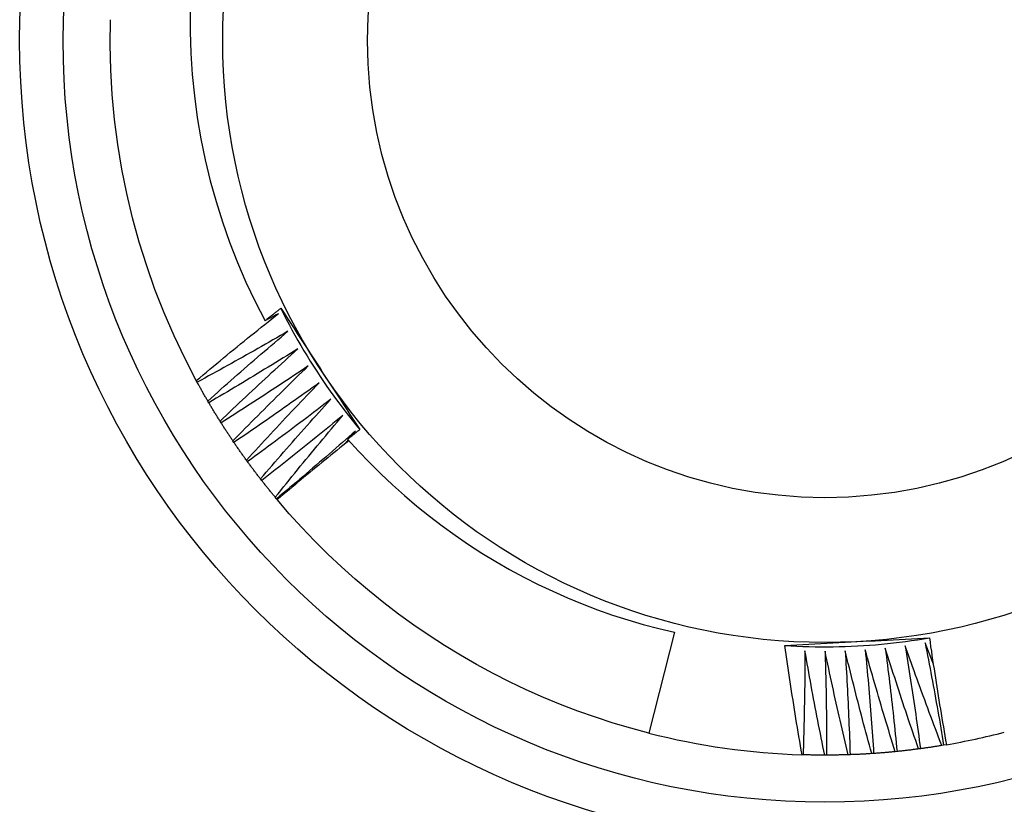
# Model space of a CAD drawing. Header units: inches. Extents: x 21 to 549, y 60 to 259.
# Tile 42 of 129: x 242.141 to 242.355, y 173.533 to 173.704. Entities that reach past the tile are written whole.
import ezdxf

# ---------------------------------------------------------------- set-up
doc = ezdxf.new("R2010")
doc.units = ezdxf.units.IN
doc.header["$MEASUREMENT"] = 0
doc.layers.add('Visible Edges(ANSI)', color=7, linetype='Continuous', lineweight=25)
doc.layers.add('Visible Tangent Edges(ANSI)', color=7, linetype='Continuous', lineweight=25)

msp = doc.modelspace()

# ---------------------------------------------------------------- linework, layer by layer
at = {"layer": 'Visible Edges(ANSI)'}
for p, q in [((242.17954, 173.62482), (242.17934, 173.62518)), ((242.18206, 173.62036), (242.18185, 173.62071)), ((242.18473, 173.61599), (242.18451, 173.61634)), ((242.21303, 173.613), (242.21398, 173.61419)), ((242.18754, 173.61171), (242.18731, 173.61205)), ((242.21182, 173.61148), (242.21243, 173.61224)), ((242.19048, 173.60753), (242.19024, 173.60786)), ((242.19357, 173.60344), (242.19332, 173.60376)), ((242.19679, 173.59946), (242.19653, 173.59977)), ((242.19695, 173.59926), (242.19679, 173.59946)), ((242.28339, 173.5704), (242.27782, 173.54846)), ((242.33183, 173.54447), (242.33142, 173.54443)), ((242.33691, 173.54507), (242.33651, 173.54502)), ((242.34197, 173.54584), (242.34157, 173.54577)), ((242.34257, 173.54594), (242.34197, 173.54584)), ((242.31138, 173.54375), (242.31115, 173.54375)), ((242.3165, 173.54367), (242.31609, 173.54367)), ((242.32162, 173.54377), (242.32121, 173.54376)), ((242.32673, 173.54404), (242.32632, 173.54401))]:
    msp.add_line(p, q, dxfattribs=at)
at = {"layer": 'Visible Edges(ANSI)', "flags": 128}
for points in [[(242.17803, 173.7058), (242.17802, 173.70112), (242.17817, 173.69643), (242.17847, 173.69175), (242.17894, 173.68708), (242.17957, 173.68242), (242.18035, 173.67779), (242.18129, 173.6732), (242.18239, 173.66864), (242.18364, 173.66413), (242.18504, 173.65967), (242.18659, 173.65525), (242.1883, 173.65089), (242.19015, 173.64659), (242.19215, 173.64235), (242.1943, 173.63818)], [(242.17934, 173.62518), (242.17684, 173.63001), (242.1745, 173.63492), (242.17234, 173.63992), (242.17035, 173.64498), (242.16855, 173.65012), (242.16692, 173.65531), (242.16548, 173.66056), (242.16422, 173.66585), (242.16314, 173.67118), (242.16226, 173.67655), (242.16156, 173.68195), (242.16105, 173.68737), (242.16073, 173.6928), (242.1606, 173.69824), (242.16067, 173.70368)], [(242.1943, 173.63818), (242.19444, 173.6383), (242.19459, 173.63841), (242.19473, 173.63852), (242.19487, 173.63864), (242.19502, 173.63875), (242.19516, 173.63886), (242.1953, 173.63898), (242.19545, 173.63909), (242.19559, 173.6392), (242.19573, 173.63931), (242.19588, 173.63943), (242.19602, 173.63954), (242.19617, 173.63965), (242.19631, 173.63977), (242.19645, 173.63988), (242.1966, 173.63999), (242.19674, 173.6401), (242.19688, 173.64022), (242.19703, 173.64033), (242.19717, 173.64044), (242.19731, 173.64056), (242.19746, 173.64067), (242.1976, 173.64078), (242.19775, 173.64089)], [(242.19775, 173.64089), (242.19846, 173.6398), (242.19918, 173.6387), (242.19989, 173.6376), (242.20061, 173.63651), (242.20132, 173.63541), (242.20204, 173.63431), (242.20275, 173.63321), (242.20347, 173.63211), (242.20419, 173.63101), (242.2049, 173.62991), (242.20562, 173.6288), (242.20634, 173.6277), (242.20706, 173.62659), (242.20777, 173.62549), (242.20849, 173.62439), (242.20921, 173.62329), (242.20992, 173.62219), (242.21064, 173.62109), (242.21136, 173.61999), (242.21207, 173.61889), (242.21279, 173.61779), (242.2135, 173.61669), (242.21422, 173.6156), (242.21493, 173.6145)], [(242.19775, 173.64089), (242.19833, 173.63972), (242.19893, 173.63854), (242.19954, 173.63738), (242.20016, 173.63622), (242.2008, 173.63507), (242.20144, 173.63392), (242.2021, 173.63278), (242.20277, 173.63165), (242.20345, 173.63052), (242.20414, 173.6294), (242.20484, 173.62829), (242.20555, 173.62718), (242.20627, 173.62608), (242.20701, 173.62499), (242.20775, 173.62391), (242.20851, 173.62283), (242.20927, 173.62176), (242.21005, 173.6207), (242.21084, 173.61965), (242.21164, 173.6186), (242.21245, 173.61756), (242.21327, 173.61653), (242.21409, 173.61551), (242.21493, 173.6145)], [(242.17934, 173.62518), (242.18008, 173.62579), (242.18082, 173.62641), (242.18156, 173.62703), (242.1823, 173.62764), (242.18304, 173.62826), (242.18378, 173.62887), (242.18452, 173.62949), (242.18527, 173.6301), (242.18601, 173.63071), (242.18675, 173.63132), (242.1875, 173.63193), (242.18825, 173.63254), (242.18899, 173.63314), (242.18974, 173.63375), (242.19049, 173.63436), (242.19124, 173.63496), (242.19199, 173.63557), (242.19274, 173.63617), (242.19349, 173.63677), (242.19425, 173.63737), (242.195, 173.63797), (242.19575, 173.63857), (242.19651, 173.63917), (242.19726, 173.63977)], [(242.19726, 173.63977), (242.19714, 173.6397), (242.19702, 173.63964), (242.19689, 173.63957), (242.19677, 173.6395), (242.19665, 173.63944), (242.19652, 173.63937), (242.1964, 173.63931), (242.19628, 173.63924), (242.19615, 173.63917), (242.19603, 173.63911), (242.19591, 173.63904), (242.19578, 173.63897), (242.19566, 173.63891), (242.19554, 173.63884), (242.19541, 173.63878), (242.19529, 173.63871), (242.19517, 173.63864), (242.19504, 173.63858), (242.19492, 173.63851), (242.1948, 173.63845), (242.19467, 173.63838), (242.19455, 173.63832), (242.19443, 173.63825), (242.1943, 173.63818)], [(242.19928, 173.63589), (242.19847, 173.63542), (242.19765, 173.63494), (242.19684, 173.63447), (242.19602, 173.634), (242.1952, 173.63353), (242.19438, 173.63307), (242.19356, 173.6326), (242.19274, 173.63213), (242.19192, 173.63167), (242.1911, 173.6312), (242.19028, 173.63074), (242.18946, 173.63028), (242.18863, 173.62982), (242.18781, 173.62936), (242.18698, 173.6289), (242.18616, 173.62844), (242.18533, 173.62798), (242.18451, 173.62753), (242.18368, 173.62707), (242.18285, 173.62662), (242.18203, 173.62617), (242.1812, 173.62572), (242.18037, 173.62526), (242.17954, 173.62482)], [(242.18185, 173.62071), (242.18257, 173.62136), (242.18329, 173.622), (242.18401, 173.62264), (242.18472, 173.62328), (242.18544, 173.62392), (242.18617, 173.62456), (242.18689, 173.62519), (242.18761, 173.62583), (242.18833, 173.62646), (242.18906, 173.6271), (242.18978, 173.62773), (242.19051, 173.62837), (242.19124, 173.629), (242.19196, 173.62963), (242.19269, 173.63026), (242.19342, 173.63089), (242.19415, 173.63152), (242.19488, 173.63214), (242.19561, 173.63277), (242.19635, 173.6334), (242.19708, 173.63402), (242.19781, 173.63464), (242.19855, 173.63527), (242.19928, 173.63589)], [(242.20143, 173.63208), (242.20063, 173.63158), (242.19983, 173.63108), (242.19903, 173.63058), (242.19823, 173.63008), (242.19743, 173.62959), (242.19662, 173.62909), (242.19582, 173.6286), (242.19502, 173.62811), (242.19421, 173.62762), (242.1934, 173.62712), (242.1926, 173.62664), (242.19179, 173.62615), (242.19098, 173.62566), (242.19018, 173.62517), (242.18937, 173.62469), (242.18856, 173.6242), (242.18775, 173.62372), (242.18694, 173.62324), (242.18613, 173.62275), (242.18531, 173.62227), (242.1845, 173.62179), (242.18369, 173.62131), (242.18287, 173.62084), (242.18206, 173.62036)], [(242.18451, 173.61634), (242.1852, 173.617), (242.1859, 173.61767), (242.1866, 173.61833), (242.18729, 173.61899), (242.18799, 173.61966), (242.18869, 173.62032), (242.18939, 173.62098), (242.19009, 173.62164), (242.1908, 173.6223), (242.1915, 173.62296), (242.1922, 173.62361), (242.19291, 173.62427), (242.19361, 173.62492), (242.19432, 173.62558), (242.19503, 173.62623), (242.19574, 173.62689), (242.19644, 173.62754), (242.19715, 173.62819), (242.19786, 173.62884), (242.19858, 173.62949), (242.19929, 173.63014), (242.2, 173.63079), (242.20072, 173.63143), (242.20143, 173.63208)], [(242.2037, 173.62834), (242.20292, 173.62781), (242.20214, 173.62729), (242.20135, 173.62677), (242.20057, 173.62624), (242.19978, 173.62572), (242.19899, 173.6252), (242.19821, 173.62468), (242.19742, 173.62416), (242.19663, 173.62364), (242.19584, 173.62313), (242.19505, 173.62261), (242.19426, 173.62209), (242.19347, 173.62158), (242.19268, 173.62107), (242.19189, 173.62055), (242.1911, 173.62004), (242.1903, 173.61953), (242.18951, 173.61902), (242.18871, 173.61852), (242.18792, 173.61801), (242.18712, 173.6175), (242.18632, 173.617), (242.18553, 173.61649), (242.18473, 173.61599)], [(242.18731, 173.61205), (242.18798, 173.61274), (242.18865, 173.61343), (242.18933, 173.61411), (242.19, 173.6148), (242.19068, 173.61548), (242.19136, 173.61617), (242.19204, 173.61685), (242.19271, 173.61753), (242.19339, 173.61821), (242.19408, 173.6189), (242.19476, 173.61958), (242.19544, 173.62025), (242.19612, 173.62093), (242.19681, 173.62161), (242.19749, 173.62229), (242.19818, 173.62296), (242.19887, 173.62364), (242.19956, 173.62431), (242.20024, 173.62499), (242.20093, 173.62566), (242.20162, 173.62633), (242.20232, 173.627), (242.20301, 173.62767), (242.2037, 173.62834)], [(242.18185, 173.62071), (242.18175, 173.62088), (242.18165, 173.62105), (242.18156, 173.62122), (242.18146, 173.62139), (242.18136, 173.62156), (242.18126, 173.62173), (242.18116, 173.6219), (242.18107, 173.62207), (242.18097, 173.62224), (242.18087, 173.62241), (242.18078, 173.62258), (242.18068, 173.62276), (242.18058, 173.62293), (242.18049, 173.6231), (242.18039, 173.62327), (242.1803, 173.62344), (242.1802, 173.62361), (242.1801, 173.62378), (242.18001, 173.62395), (242.17992, 173.62413), (242.17982, 173.6243), (242.17973, 173.62447), (242.17963, 173.62464), (242.17954, 173.62482)], [(242.20609, 173.62468), (242.20533, 173.62413), (242.20456, 173.62358), (242.2038, 173.62303), (242.20303, 173.62248), (242.20226, 173.62193), (242.20149, 173.62138), (242.20072, 173.62084), (242.19995, 173.62029), (242.19918, 173.61975), (242.19841, 173.61921), (242.19764, 173.61867), (242.19687, 173.61813), (242.19609, 173.61759), (242.19532, 173.61705), (242.19454, 173.61651), (242.19377, 173.61597), (242.19299, 173.61544), (242.19221, 173.6149), (242.19144, 173.61437), (242.19066, 173.61383), (242.18988, 173.6133), (242.1891, 173.61277), (242.18832, 173.61224), (242.18754, 173.61171)], [(242.19024, 173.60786), (242.19089, 173.60857), (242.19154, 173.60928), (242.1922, 173.60999), (242.19285, 173.61069), (242.1935, 173.6114), (242.19416, 173.61211), (242.19481, 173.61281), (242.19547, 173.61352), (242.19613, 173.61422), (242.19678, 173.61492), (242.19744, 173.61562), (242.1981, 173.61633), (242.19876, 173.61703), (242.19943, 173.61773), (242.20009, 173.61842), (242.20075, 173.61912), (242.20142, 173.61982), (242.20208, 173.62052), (242.20275, 173.62121), (242.20342, 173.62191), (242.20408, 173.6226), (242.20475, 173.62329), (242.20542, 173.62399), (242.20609, 173.62468)], [(242.18451, 173.61634), (242.1844, 173.6165), (242.1843, 173.61667), (242.1842, 173.61684), (242.18409, 173.617), (242.18399, 173.61717), (242.18388, 173.61734), (242.18378, 173.6175), (242.18368, 173.61767), (242.18358, 173.61784), (242.18347, 173.618), (242.18337, 173.61817), (242.18327, 173.61834), (242.18317, 173.61851), (242.18306, 173.61867), (242.18296, 173.61884), (242.18286, 173.61901), (242.18276, 173.61918), (242.18266, 173.61935), (242.18256, 173.61952), (242.18246, 173.61968), (242.18236, 173.61985), (242.18226, 173.62002), (242.18216, 173.62019), (242.18206, 173.62036)], [(242.20861, 173.6211), (242.20786, 173.62052), (242.20711, 173.61995), (242.20636, 173.61937), (242.20562, 173.6188), (242.20487, 173.61823), (242.20412, 173.61765), (242.20337, 173.61708), (242.20261, 173.61651), (242.20186, 173.61595), (242.20111, 173.61538), (242.20035, 173.61481), (242.1996, 173.61424), (242.19884, 173.61368), (242.19809, 173.61312), (242.19733, 173.61255), (242.19657, 173.61199), (242.19581, 173.61143), (242.19506, 173.61087), (242.1943, 173.61031), (242.19353, 173.60975), (242.19277, 173.60919), (242.19201, 173.60864), (242.19125, 173.60808), (242.19048, 173.60753)], [(242.19332, 173.60376), (242.19394, 173.6045), (242.19457, 173.60523), (242.1952, 173.60596), (242.19583, 173.60668), (242.19646, 173.60741), (242.19709, 173.60814), (242.19772, 173.60887), (242.19835, 173.60959), (242.19899, 173.61032), (242.19962, 173.61104), (242.20026, 173.61176), (242.20089, 173.61249), (242.20153, 173.61321), (242.20217, 173.61393), (242.20281, 173.61465), (242.20345, 173.61537), (242.20409, 173.61609), (242.20473, 173.61681), (242.20538, 173.61752), (242.20602, 173.61824), (242.20667, 173.61896), (242.20731, 173.61967), (242.20796, 173.62038), (242.20861, 173.6211)], [(242.21123, 173.6176), (242.21051, 173.617), (242.20978, 173.6164), (242.20905, 173.6158), (242.20832, 173.61521), (242.20759, 173.61461), (242.20686, 173.61401), (242.20613, 173.61342), (242.2054, 173.61282), (242.20466, 173.61223), (242.20393, 173.61164), (242.20319, 173.61105), (242.20246, 173.61046), (242.20172, 173.60987), (242.20098, 173.60928), (242.20025, 173.60869), (242.19951, 173.6081), (242.19877, 173.60752), (242.19803, 173.60693), (242.19729, 173.60635), (242.19654, 173.60576), (242.1958, 173.60518), (242.19506, 173.6046), (242.19431, 173.60402), (242.19357, 173.60344)], [(242.19653, 173.59977), (242.19713, 173.60053), (242.19773, 173.60128), (242.19833, 173.60203), (242.19894, 173.60278), (242.19954, 173.60352), (242.20015, 173.60427), (242.20076, 173.60502), (242.20137, 173.60576), (242.20198, 173.60651), (242.20259, 173.60725), (242.2032, 173.608), (242.20381, 173.60874), (242.20442, 173.60948), (242.20504, 173.61023), (242.20565, 173.61097), (242.20627, 173.61171), (242.20689, 173.61245), (242.20751, 173.61318), (242.20812, 173.61392), (242.20874, 173.61466), (242.20937, 173.6154), (242.20999, 173.61613), (242.21061, 173.61687), (242.21123, 173.6176)], [(242.18731, 173.61205), (242.1872, 173.61221), (242.18709, 173.61238), (242.18698, 173.61254), (242.18687, 173.6127), (242.18676, 173.61286), (242.18665, 173.61303), (242.18654, 173.61319), (242.18643, 173.61336), (242.18632, 173.61352), (242.18622, 173.61368), (242.18611, 173.61385), (242.186, 173.61401), (242.18589, 173.61418), (242.18579, 173.61434), (242.18568, 173.6145), (242.18557, 173.61467), (242.18547, 173.61483), (242.18536, 173.615), (242.18525, 173.61516), (242.18515, 173.61533), (242.18504, 173.61549), (242.18494, 173.61566), (242.18483, 173.61583), (242.18473, 173.61599)], [(242.21398, 173.61419), (242.21327, 173.61357), (242.21256, 173.61295), (242.21185, 173.61232), (242.21114, 173.6117), (242.21043, 173.61108), (242.20972, 173.61046), (242.20901, 173.60984), (242.2083, 173.60923), (242.20758, 173.60861), (242.20687, 173.60799), (242.20616, 173.60738), (242.20544, 173.60676), (242.20472, 173.60615), (242.20401, 173.60554), (242.20329, 173.60493), (242.20257, 173.60431), (242.20185, 173.6037), (242.20113, 173.6031), (242.20041, 173.60249), (242.19968, 173.60188), (242.19896, 173.60127), (242.19824, 173.60067), (242.19751, 173.60006), (242.19679, 173.59946)], [(242.21493, 173.6145), (242.21482, 173.61441), (242.21471, 173.61433), (242.2146, 173.61424), (242.21449, 173.61415), (242.21438, 173.61406), (242.21427, 173.61398), (242.21416, 173.61389), (242.21405, 173.6138), (242.21394, 173.61372), (242.21383, 173.61363), (242.21371, 173.61354), (242.2136, 173.61345), (242.21349, 173.61337), (242.21338, 173.61328), (242.21327, 173.61319), (242.21316, 173.6131), (242.21305, 173.61302), (242.21294, 173.61293), (242.21283, 173.61284), (242.21272, 173.61276), (242.21261, 173.61267), (242.2125, 173.61258), (242.21239, 173.61249), (242.21228, 173.61241)], [(242.19024, 173.60786), (242.19013, 173.60802), (242.19001, 173.60818), (242.1899, 173.60834), (242.18978, 173.60849), (242.18967, 173.60865), (242.18956, 173.60881), (242.18944, 173.60897), (242.18933, 173.60913), (242.18921, 173.60929), (242.1891, 173.60945), (242.18899, 173.60961), (242.18888, 173.60977), (242.18876, 173.60994), (242.18865, 173.6101), (242.18854, 173.61026), (242.18843, 173.61042), (242.18831, 173.61058), (242.1882, 173.61074), (242.18809, 173.6109), (242.18798, 173.61106), (242.18787, 173.61123), (242.18776, 173.61139), (242.18765, 173.61155), (242.18754, 173.61171)], [(242.21257, 173.61207), (242.21191, 173.61155), (242.21126, 173.61102), (242.2106, 173.6105), (242.20995, 173.60997), (242.20929, 173.60944), (242.20864, 173.60891), (242.20798, 173.60838), (242.20733, 173.60785), (242.20668, 173.60732), (242.20602, 173.60679), (242.20537, 173.60625), (242.20472, 173.60572), (242.20407, 173.60519), (242.20342, 173.60465), (242.20277, 173.60412), (242.20212, 173.60358), (242.20147, 173.60304), (242.20083, 173.6025), (242.20018, 173.60197), (242.19953, 173.60143), (242.19889, 173.60089), (242.19824, 173.60035), (242.1976, 173.5998), (242.19695, 173.59926)], [(242.21228, 173.61241), (242.21462, 173.60982), (242.21704, 173.60731), (242.21951, 173.60485), (242.22206, 173.60245), (242.22466, 173.60013), (242.22733, 173.59786), (242.23006, 173.59567), (242.23284, 173.59354), (242.23568, 173.5915), (242.23857, 173.58952), (242.24151, 173.58762), (242.2445, 173.5858), (242.24753, 173.58406), (242.25061, 173.5824), (242.25374, 173.58082), (242.2569, 173.57932), (242.2601, 173.5779), (242.26334, 173.57657), (242.26661, 173.57532), (242.26991, 173.57416), (242.27324, 173.57309), (242.2766, 173.57211), (242.27998, 173.57121), (242.28339, 173.5704)], [(242.19332, 173.60376), (242.1932, 173.60392), (242.19308, 173.60407), (242.19296, 173.60423), (242.19284, 173.60439), (242.19272, 173.60454), (242.1926, 173.6047), (242.19248, 173.60485), (242.19236, 173.60501), (242.19224, 173.60517), (242.19212, 173.60532), (242.19201, 173.60548), (242.19189, 173.60564), (242.19177, 173.60579), (242.19165, 173.60595), (242.19153, 173.60611), (242.19142, 173.60626), (242.1913, 173.60642), (242.19118, 173.60658), (242.19107, 173.60674), (242.19095, 173.60689), (242.19083, 173.60705), (242.19072, 173.60721), (242.1906, 173.60737), (242.19048, 173.60753)], [(242.19653, 173.59977), (242.1964, 173.59993), (242.19627, 173.60008), (242.19615, 173.60023), (242.19602, 173.60038), (242.1959, 173.60053), (242.19578, 173.60068), (242.19565, 173.60084), (242.19553, 173.60099), (242.1954, 173.60114), (242.19528, 173.60129), (242.19516, 173.60144), (242.19503, 173.6016), (242.19491, 173.60175), (242.19479, 173.6019), (242.19466, 173.60206), (242.19454, 173.60221), (242.19442, 173.60236), (242.1943, 173.60252), (242.19418, 173.60267), (242.19405, 173.60282), (242.19393, 173.60298), (242.19381, 173.60313), (242.19369, 173.60329), (242.19357, 173.60344)], [(242.27782, 173.54846), (242.27391, 173.54951), (242.27003, 173.55066), (242.26619, 173.55191), (242.26237, 173.55325), (242.2586, 173.5547), (242.25486, 173.55625), (242.25116, 173.55789), (242.24751, 173.55962), (242.24391, 173.56145), (242.24035, 173.56338), (242.23684, 173.56539), (242.23339, 173.5675), (242.22999, 173.5697), (242.22666, 173.57198), (242.22338, 173.57435), (242.22016, 173.5768), (242.21701, 173.57934), (242.21393, 173.58196), (242.21092, 173.58465), (242.20797, 173.58743), (242.2051, 173.59028), (242.20231, 173.5932), (242.19959, 173.5962), (242.19695, 173.59926)], [(242.30741, 173.56753), (242.30872, 173.5676), (242.31003, 173.56767), (242.31133, 173.56774), (242.31264, 173.56781), (242.31395, 173.56788), (242.31526, 173.56795), (242.31657, 173.56802), (242.31788, 173.56809), (242.31919, 173.56816), (242.32051, 173.56823), (242.32182, 173.5683), (242.32314, 173.56837), (242.32445, 173.56844), (242.32577, 173.56851), (242.32708, 173.56858), (242.32839, 173.56865), (242.3297, 173.56872), (242.33101, 173.56879), (242.33232, 173.56886), (242.33363, 173.56893), (242.33494, 173.569), (242.33625, 173.56908), (242.33756, 173.56915), (242.33886, 173.56922)], [(242.30741, 173.56753), (242.30873, 173.56745), (242.31004, 173.56738), (242.31135, 173.56733), (242.31267, 173.56729), (242.31398, 173.56726), (242.3153, 173.56724), (242.31661, 173.56724), (242.31793, 173.56725), (242.31925, 173.56728), (242.32056, 173.56732), (242.32187, 173.56737), (242.32319, 173.56743), (242.3245, 173.56751), (242.32581, 173.5676), (242.32713, 173.5677), (242.32844, 173.56782), (242.32975, 173.56795), (242.33105, 173.56809), (242.33236, 173.56825), (242.33366, 173.56841), (242.33497, 173.5686), (242.33627, 173.56879), (242.33757, 173.569), (242.33886, 173.56922)], [(242.33793, 173.56811), (242.33811, 173.56719), (242.33829, 173.56626), (242.33847, 173.56534), (242.33865, 173.56441), (242.33883, 173.56349), (242.33901, 173.56256), (242.33918, 173.56163), (242.33935, 173.56071), (242.33953, 173.55978), (242.3397, 173.55885), (242.33987, 173.55792), (242.34004, 173.55699), (242.34021, 173.55607), (242.34037, 173.55514), (242.34054, 173.55421), (242.3407, 173.55328), (242.34086, 173.55235), (242.34103, 173.55142), (242.34119, 173.55049), (242.34135, 173.54956), (242.34151, 173.54863), (242.34166, 173.5477), (242.34182, 173.54677), (242.34197, 173.54584)], [(242.33968, 173.56364), (242.33961, 173.56383), (242.33953, 173.56401), (242.33946, 173.5642), (242.33939, 173.56438), (242.33931, 173.56457), (242.33924, 173.56476), (242.33917, 173.56494), (242.3391, 173.56513), (242.33902, 173.56532), (242.33895, 173.5655), (242.33888, 173.56569), (242.3388, 173.56588), (242.33873, 173.56606), (242.33866, 173.56625), (242.33858, 173.56643), (242.33851, 173.56662), (242.33844, 173.56681), (242.33837, 173.56699), (242.33829, 173.56718), (242.33822, 173.56737), (242.33815, 173.56755), (242.33808, 173.56774), (242.338, 173.56793), (242.33793, 173.56811)], [(242.33886, 173.56922), (242.339, 173.56825), (242.33914, 173.56727), (242.33929, 173.5663), (242.33943, 173.56533), (242.33957, 173.56436), (242.33972, 173.56339), (242.33987, 173.56242), (242.34002, 173.56145), (242.34017, 173.56047), (242.34032, 173.5595), (242.34047, 173.55853), (242.34062, 173.55756), (242.34078, 173.55659), (242.34093, 173.55562), (242.34109, 173.55465), (242.34125, 173.55369), (242.34141, 173.55272), (242.34157, 173.55175), (242.34173, 173.55078), (242.3419, 173.54981), (242.34206, 173.54884), (242.34223, 173.54788), (242.3424, 173.54691), (242.34257, 173.54594)], [(242.31115, 173.54375), (242.31098, 173.54474), (242.31081, 173.54573), (242.31064, 173.54672), (242.31047, 173.54771), (242.31031, 173.5487), (242.31014, 173.54969), (242.30998, 173.55067), (242.30982, 173.55166), (242.30966, 173.55265), (242.3095, 173.55364), (242.30934, 173.55464), (242.30919, 173.55563), (242.30903, 173.55662), (242.30888, 173.55761), (242.30873, 173.5586), (242.30857, 173.55959), (242.30842, 173.56058), (242.30828, 173.56157), (242.30813, 173.56257), (242.30798, 173.56356), (242.30784, 173.56455), (242.3077, 173.56554), (242.30755, 173.56654), (242.30741, 173.56753)], [(242.31179, 173.56638), (242.31178, 173.56544), (242.31178, 173.5645), (242.31177, 173.56355), (242.31177, 173.56261), (242.31176, 173.56167), (242.31175, 173.56072), (242.31174, 173.55978), (242.31173, 173.55884), (242.31171, 173.55789), (242.3117, 173.55695), (242.31169, 173.55601), (242.31167, 173.55506), (242.31165, 173.55412), (242.31163, 173.55318), (242.31161, 173.55223), (242.31159, 173.55129), (242.31157, 173.55035), (242.31155, 173.5494), (242.31152, 173.54846), (242.3115, 173.54752), (242.31147, 173.54658), (242.31144, 173.54563), (242.31141, 173.54469), (242.31138, 173.54375)], [(242.31609, 173.54367), (242.3159, 173.54462), (242.3157, 173.54556), (242.31551, 173.5465), (242.31532, 173.54745), (242.31514, 173.54839), (242.31495, 173.54934), (242.31476, 173.55028), (242.31458, 173.55123), (242.3144, 173.55217), (242.31421, 173.55312), (242.31403, 173.55406), (242.31385, 173.55501), (242.31367, 173.55595), (242.3135, 173.5569), (242.31332, 173.55785), (242.31314, 173.5588), (242.31297, 173.55974), (242.3128, 173.56069), (242.31263, 173.56164), (242.31246, 173.56259), (242.31229, 173.56354), (242.31212, 173.56448), (242.31195, 173.56543), (242.31179, 173.56638)], [(242.31616, 173.56631), (242.31619, 173.56537), (242.31621, 173.56443), (242.31624, 173.56348), (242.31626, 173.56254), (242.31629, 173.5616), (242.31631, 173.56065), (242.31633, 173.55971), (242.31635, 173.55877), (242.31637, 173.55783), (242.31638, 173.55688), (242.3164, 173.55594), (242.31642, 173.555), (242.31643, 173.55405), (242.31644, 173.55311), (242.31645, 173.55217), (242.31646, 173.55122), (242.31647, 173.55028), (242.31648, 173.54934), (242.31648, 173.54839), (242.31649, 173.54745), (242.31649, 173.54651), (242.3165, 173.54556), (242.3165, 173.54462), (242.3165, 173.54367)], [(242.32121, 173.54376), (242.32098, 173.54469), (242.32076, 173.54563), (242.32054, 173.54657), (242.32032, 173.5475), (242.3201, 173.54844), (242.31988, 173.54938), (242.31967, 173.55032), (242.31945, 173.55126), (242.31924, 173.55219), (242.31902, 173.55313), (242.31881, 173.55407), (242.3186, 173.55501), (242.31839, 173.55595), (242.31818, 173.55689), (242.31797, 173.55783), (242.31777, 173.55877), (242.31756, 173.55971), (242.31736, 173.56066), (242.31716, 173.5616), (242.31695, 173.56254), (242.31675, 173.56348), (242.31655, 173.56443), (242.31636, 173.56537), (242.31616, 173.56631)], [(242.32053, 173.56638), (242.32059, 173.56544), (242.32065, 173.5645), (242.32071, 173.56356), (242.32076, 173.56262), (242.32082, 173.56168), (242.32087, 173.56074), (242.32092, 173.55979), (242.32097, 173.55885), (242.32102, 173.55791), (242.32107, 173.55697), (242.32112, 173.55603), (242.32116, 173.55508), (242.32121, 173.55414), (242.32125, 173.5532), (242.32129, 173.55226), (242.32133, 173.55131), (242.32137, 173.55037), (242.32141, 173.54943), (242.32145, 173.54849), (242.32148, 173.54754), (242.32152, 173.5466), (242.32155, 173.54566), (242.32158, 173.54471), (242.32162, 173.54377)], [(242.32632, 173.54401), (242.32607, 173.54494), (242.32581, 173.54587), (242.32556, 173.54679), (242.32531, 173.54772), (242.32506, 173.54865), (242.32481, 173.54958), (242.32456, 173.55051), (242.32432, 173.55145), (242.32407, 173.55238), (242.32383, 173.55331), (242.32358, 173.55424), (242.32334, 173.55517), (242.3231, 173.5561), (242.32286, 173.55704), (242.32262, 173.55797), (242.32239, 173.5589), (242.32215, 173.55984), (242.32192, 173.56077), (242.32168, 173.56171), (242.32145, 173.56264), (242.32122, 173.56358), (242.32099, 173.56451), (242.32076, 173.56545), (242.32053, 173.56638)], [(242.3249, 173.5666), (242.32499, 173.56566), (242.32508, 173.56472), (242.32517, 173.56379), (242.32525, 173.56285), (242.32534, 173.56191), (242.32542, 173.56097), (242.32551, 173.56003), (242.32559, 173.55909), (242.32567, 173.55815), (242.32575, 173.55721), (242.32582, 173.55627), (242.3259, 173.55533), (242.32598, 173.55439), (242.32605, 173.55345), (242.32612, 173.55251), (242.3262, 173.55157), (242.32627, 173.55063), (242.32634, 173.54968), (242.3264, 173.54874), (242.32647, 173.5478), (242.32654, 173.54686), (242.3266, 173.54592), (242.32667, 173.54498), (242.32673, 173.54404)], [(242.33142, 173.54443), (242.33114, 173.54535), (242.33085, 173.54627), (242.33057, 173.54719), (242.33029, 173.54811), (242.33001, 173.54903), (242.32973, 173.54995), (242.32945, 173.55087), (242.32917, 173.5518), (242.3289, 173.55272), (242.32862, 173.55364), (242.32835, 173.55456), (242.32808, 173.55549), (242.32781, 173.55641), (242.32754, 173.55734), (242.32727, 173.55826), (242.327, 173.55919), (242.32673, 173.56011), (242.32647, 173.56104), (242.32621, 173.56196), (242.32594, 173.56289), (242.32568, 173.56382), (242.32542, 173.56475), (242.32516, 173.56567), (242.3249, 173.5666)], [(242.32926, 173.56696), (242.32938, 173.56603), (242.3295, 173.56509), (242.32962, 173.56416), (242.32974, 173.56322), (242.32985, 173.56229), (242.32997, 173.56135), (242.33008, 173.56041), (242.33019, 173.55948), (242.3303, 173.55854), (242.33041, 173.5576), (242.33052, 173.55667), (242.33063, 173.55573), (242.33074, 173.55479), (242.33084, 173.55385), (242.33095, 173.55292), (242.33105, 173.55198), (242.33115, 173.55104), (242.33125, 173.5501), (242.33135, 173.54916), (242.33145, 173.54823), (242.33155, 173.54729), (242.33164, 173.54635), (242.33174, 173.54541), (242.33183, 173.54447)], [(242.33651, 173.54502), (242.33619, 173.54593), (242.33588, 173.54684), (242.33557, 173.54775), (242.33525, 173.54866), (242.33494, 173.54957), (242.33463, 173.55048), (242.33433, 173.55139), (242.33402, 173.55231), (242.33371, 173.55322), (242.33341, 173.55413), (242.3331, 173.55505), (242.3328, 173.55596), (242.3325, 173.55687), (242.3322, 173.55779), (242.3319, 173.55871), (242.3316, 173.55962), (242.33131, 173.56054), (242.33101, 173.56145), (242.33072, 173.56237), (242.33042, 173.56329), (242.33013, 173.56421), (242.32984, 173.56513), (242.32955, 173.56604), (242.32926, 173.56696)], [(242.33361, 173.56747), (242.33376, 173.56654), (242.33391, 173.56561), (242.33406, 173.56467), (242.3342, 173.56374), (242.33435, 173.56281), (242.3345, 173.56188), (242.33464, 173.56095), (242.33478, 173.56002), (242.33493, 173.55908), (242.33507, 173.55815), (242.33521, 173.55722), (242.33534, 173.55628), (242.33548, 173.55535), (242.33562, 173.55442), (242.33575, 173.55348), (242.33589, 173.55255), (242.33602, 173.55162), (242.33615, 173.55068), (242.33628, 173.54975), (242.33641, 173.54881), (242.33654, 173.54788), (242.33666, 173.54694), (242.33679, 173.54601), (242.33691, 173.54507)], [(242.34157, 173.54577), (242.34123, 173.54667), (242.34088, 173.54757), (242.34054, 173.54847), (242.3402, 173.54937), (242.33986, 173.55027), (242.33952, 173.55117), (242.33918, 173.55207), (242.33884, 173.55297), (242.33851, 173.55388), (242.33817, 173.55478), (242.33784, 173.55568), (242.33751, 173.55659), (242.33718, 173.55749), (242.33685, 173.5584), (242.33652, 173.5593), (242.33619, 173.56021), (242.33586, 173.56111), (242.33554, 173.56202), (242.33521, 173.56293), (242.33489, 173.56383), (242.33457, 173.56474), (242.33424, 173.56565), (242.33392, 173.56656), (242.33361, 173.56747)], [(242.33142, 173.54443), (242.33123, 173.54441), (242.33103, 173.54439), (242.33084, 173.54437), (242.33064, 173.54435), (242.33045, 173.54434), (242.33025, 173.54432), (242.33005, 173.5443), (242.32986, 173.54428), (242.32966, 173.54426), (242.32947, 173.54425), (242.32927, 173.54423), (242.32908, 173.54421), (242.32888, 173.5442), (242.32869, 173.54418), (242.32849, 173.54417), (242.32829, 173.54415), (242.3281, 173.54414), (242.3279, 173.54412), (242.32771, 173.54411), (242.32751, 173.54409), (242.32732, 173.54408), (242.32712, 173.54406), (242.32692, 173.54405), (242.32673, 173.54404)], [(242.33651, 173.54502), (242.33631, 173.54499), (242.33612, 173.54497), (242.33592, 173.54494), (242.33573, 173.54492), (242.33553, 173.54489), (242.33534, 173.54487), (242.33514, 173.54484), (242.33495, 173.54482), (242.33475, 173.54479), (242.33456, 173.54477), (242.33437, 173.54475), (242.33417, 173.54473), (242.33398, 173.5447), (242.33378, 173.54468), (242.33359, 173.54466), (242.33339, 173.54464), (242.3332, 173.54461), (242.333, 173.54459), (242.33281, 173.54457), (242.33261, 173.54455), (242.33241, 173.54453), (242.33222, 173.54451), (242.33202, 173.54449), (242.33183, 173.54447)], [(242.34157, 173.54577), (242.34138, 173.54574), (242.34118, 173.54571), (242.34099, 173.54568), (242.3408, 173.54564), (242.3406, 173.54561), (242.34041, 173.54558), (242.34021, 173.54555), (242.34002, 173.54552), (242.33983, 173.54549), (242.33963, 173.54546), (242.33944, 173.54543), (242.33924, 173.5454), (242.33905, 173.54537), (242.33886, 173.54535), (242.33866, 173.54532), (242.33847, 173.54529), (242.33827, 173.54526), (242.33808, 173.54523), (242.33788, 173.54521), (242.33769, 173.54518), (242.3375, 173.54515), (242.3373, 173.54512), (242.33711, 173.5451), (242.33691, 173.54507)], [(242.31609, 173.54367), (242.31589, 173.54367), (242.3157, 173.54367), (242.3155, 173.54367), (242.3153, 173.54368), (242.31511, 173.54368), (242.31491, 173.54368), (242.31471, 173.54368), (242.31452, 173.54368), (242.31432, 173.54368), (242.31413, 173.54369), (242.31393, 173.54369), (242.31373, 173.54369), (242.31354, 173.54369), (242.31334, 173.5437), (242.31315, 173.5437), (242.31295, 173.54371), (242.31275, 173.54371), (242.31256, 173.54371), (242.31236, 173.54372), (242.31216, 173.54372), (242.31197, 173.54373), (242.31177, 173.54373), (242.31158, 173.54374), (242.31138, 173.54375)], [(242.32121, 173.54376), (242.32101, 173.54375), (242.32081, 173.54374), (242.32062, 173.54374), (242.32042, 173.54373), (242.32023, 173.54373), (242.32003, 173.54372), (242.31983, 173.54372), (242.31964, 173.54371), (242.31944, 173.54371), (242.31925, 173.54371), (242.31905, 173.5437), (242.31885, 173.5437), (242.31866, 173.54369), (242.31846, 173.54369), (242.31826, 173.54369), (242.31807, 173.54369), (242.31787, 173.54368), (242.31768, 173.54368), (242.31748, 173.54368), (242.31728, 173.54368), (242.31709, 173.54368), (242.31689, 173.54368), (242.31669, 173.54367), (242.3165, 173.54367)], [(242.32632, 173.54401), (242.32612, 173.544), (242.32593, 173.54398), (242.32573, 173.54397), (242.32554, 173.54396), (242.32534, 173.54395), (242.32514, 173.54394), (242.32495, 173.54392), (242.32475, 173.54391), (242.32456, 173.5439), (242.32436, 173.54389), (242.32417, 173.54388), (242.32397, 173.54387), (242.32377, 173.54386), (242.32358, 173.54385), (242.32338, 173.54384), (242.32318, 173.54383), (242.32299, 173.54383), (242.32279, 173.54382), (242.3226, 173.54381), (242.3224, 173.5438), (242.3222, 173.54379), (242.32201, 173.54379), (242.32181, 173.54378), (242.32162, 173.54377)]]:
    msp.add_lwpolyline(points, dxfattribs=at)
at = {"layer": 'Visible Edges(ANSI)'}
for radius in [0.1752, 0.16575, 0.131]:
    msp.add_circle((242.31611, 173.69919), radius, dxfattribs=at)
for start, end in [(279.7938, 284.544), (255.744, 268.1697)]:
    msp.add_arc((242.31611, 173.69919), 0.15551, start, end, dxfattribs=at)
at = {"layer": 'Visible Tangent Edges(ANSI)'}
msp.add_circle((242.31611, 173.69919), 0.0995, dxfattribs=at)

doc.saveas('drawing.dxf')
